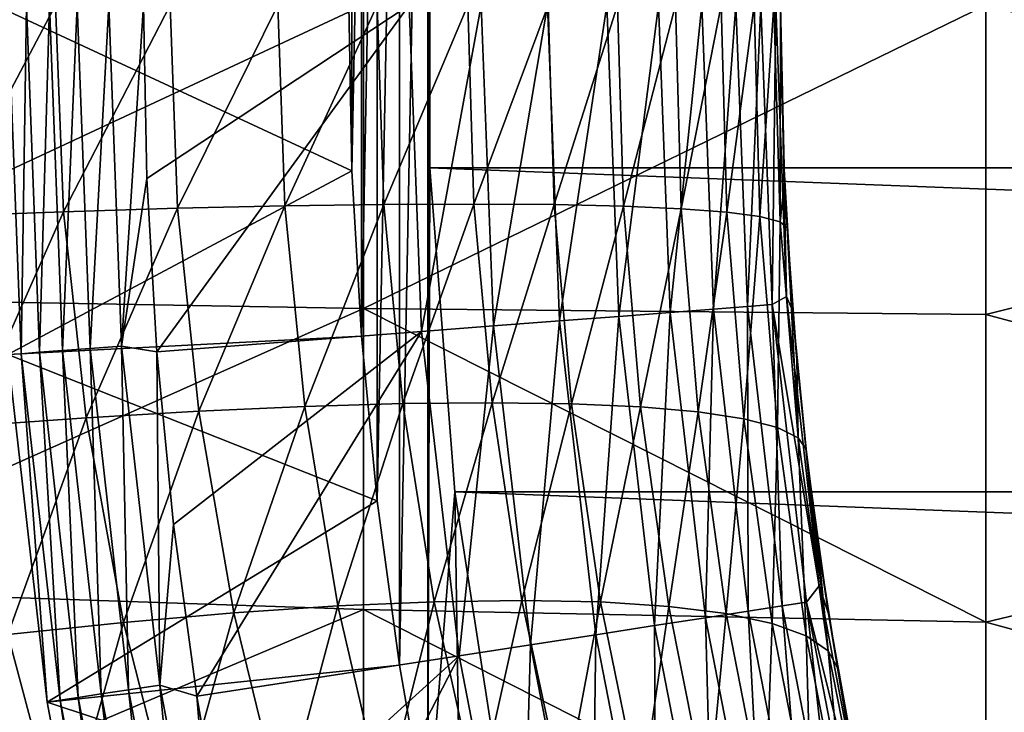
# Model space of a CAD drawing. Header units: metres. Extents: x -61 to 49, y -32 to 32.
# Tile 50 of 256: x -34.15 to -31.37, y -2 to -0.04. Entities that reach past the tile are written whole.
import ezdxf

# ---------------------------------------------------------------- set-up
doc = ezdxf.new("R2010")
doc.units = ezdxf.units.M
doc.layers.add('solid_K_27_40_10_000Y34', color=7, linetype='CONTINUOUS')

msp = doc.modelspace()

# ---------------------------------------------------------------- linework, layer by layer
at = {"layer": 'solid_K_27_40_10_000Y34'}
for points in [[(-32.996979, 2.32637, -30), (-32.996975, -2.326372, -30), (-33.07724, -1.865416, -30)], [(-33.07724, 1.865414, -30), (-32.996979, 2.32637, -30), (-33.07724, -1.865416, -30)], [(-32.99118, 0.459592, -30), (-32.996975, -2.326372, -30), (-32.996979, 2.32637, -30)], [(-33.07724, 1.865414, -30), (-33.07724, -1.865416, -30), (-33.139839, -1.401289, -30)], [(-33.139839, 1.401288, -30), (-33.07724, 1.865414, -30), (-33.139839, -1.401289, -30)], [(-33.139839, 1.401288, -30), (-33.139839, -1.401289, -30), (-33.184593, -0.935592, -30)], [(-33.184593, 0.935592, -30), (-33.139839, 1.401288, -30), (-33.184593, -0.935592, -30)], [(-33.184593, 0.935592, -30), (-33.184593, -0.935592, -30), (-33.211472, -0.468585, -30)], [(-33.211472, 0.468585, -30), (-33.184593, 0.935592, -30), (-33.211472, -0.468585, -30)], [(-33.211472, 0.468585, -30), (-33.211472, -0.468585, -30), (-33.220501, 0, -30)], [(-32.99118, 0.459592, -30), (-32.99118, -0.459592, -30), (-32.996975, -2.326372, -30)], [(-32.991177, -0.459628, -32), (-32.99118, 0.459592, -30), (-32.991177, 0.459628, -32)], [(-32.991177, -0.459628, -32), (-32.99118, -0.459592, -30), (-32.99118, 0.459592, -30)], [(-32.991177, 0.459628, -32), (-9.008822, 0.459628, -32), (-9.008822, -0.459628, -32)], [(-32.991177, -0.459628, -32), (-32.991177, 0.459628, -32), (-9.008822, -0.459628, -32)], [(-31.42021, 0, 11.3885), (-29.703558, -0.445294, 11.718779), (-29.703558, 0.445294, 11.718779)], [(-34.220501, 0, -29), (-33.220501, 0, -30), (-33.211472, -0.468585, -30)], [(-33.898487, 0, -21.15247), (-33.862419, -0.963905, -21.15247), (-33.799999, 0, -21.086603)], [(-33.862419, -0.963905, -21.15247), (-33.790607, -0.490275, -21.086603), (-33.799999, 0, -21.086603)], [(-33.790607, -0.490275, -21.086603), (-33.049999, 0, -20.653589), (-33.799999, 0, -21.086603)], [(-33.790607, -0.490275, -21.086603), (-33.762444, -0.97983, -21.086603), (-33.049999, 0, -20.653589)], [(-33.762444, -0.97983, -21.086603), (-33.014645, -0.922418, -20.653589), (-33.049999, 0, -20.653589)], [(-32.845966, 0, -20.519396), (-33.049999, 0, -20.653589), (-33.014645, -0.922418, -20.653589)], [(-32.001602, -0.612856, -13.913391), (-32.018806, 0, -13.933104), (-32, 0, -14.300736)], [(-32.014, 0, -19.077032), (-31.983204, -0.823077, -19.077032), (-32, 0, -18.834936)], [(-32.001602, -0.612856, -13.913391), (-32, 0, -14.300736), (-31.98872, -0.498036, -14.287524)], [(-32, 0, -14.300736), (-32, 0, -18.834936), (-31.99152, -0.431858, -18.834936)], [(-31.983204, -0.823077, -19.077032), (-31.99152, -0.431858, -18.834936), (-32, 0, -18.834936)], [(-31.98872, -0.498036, -14.287524), (-32, 0, -14.300736), (-31.99152, -0.431858, -18.834936)], [(-33.178562, 0, 11.041535), (-34.949875, 0, 10.756806), (-34.949875, -0.826513, 10.725007)], [(-33.178562, -0.856991, 11.008227), (-33.178562, 0, 11.041535), (-34.949875, -0.826513, 10.725007)], [(-34.364452, -0.596099, -10.898114), (-34.388577, 0, -10.910675), (-34.048714, 0, -11.05211)], [(-34.026176, -0.58386, -11.040096), (-34.364452, -0.596099, -10.898114), (-34.048714, 0, -11.05211)], [(-34.183537, -0.987911, -28.99996), (-34.220501, 0, -29), (-33.211472, -0.468585, -30)], [(-34.146252, -0.985175, -21.525557), (-34.183117, 0, -21.525557), (-34.183533, -0.987946, -21.637487)], [(-34.131111, 0, -21.418964), (-34.183117, 0, -21.525557), (-34.146252, -0.985175, -21.525557)], [(-34.094395, -0.981289, -21.418964), (-34.131111, 0, -21.418964), (-34.146252, -0.985175, -21.525557)], [(-34.094395, -0.981289, -21.418964), (-34.065544, 0, -21.320135), (-34.131111, 0, -21.418964)], [(-34.094395, -0.981289, -21.418964), (-34.029011, -0.976389, -21.320135), (-34.065544, 0, -21.320135)], [(-34.029011, -0.976389, -21.320135), (-33.987553, 0, -21.230787), (-34.065544, 0, -21.320135)], [(-34.026176, -0.58386, -11.040096), (-34.048714, 0, -11.05211), (-33.725067, 0, -11.227512)], [(-34.029011, -0.976389, -21.320135), (-33.951237, -0.970561, -21.230787), (-33.987553, 0, -21.230787)], [(-33.704018, -0.574248, -11.215757), (-34.026176, -0.58386, -11.040096), (-33.725067, 0, -11.227512)], [(-33.951237, -0.970561, -21.230787), (-33.898487, 0, -21.15247), (-33.987553, 0, -21.230787)], [(-33.951237, -0.970561, -21.230787), (-33.862419, -0.963905, -21.15247), (-33.898487, 0, -21.15247)], [(-33.704018, -0.574248, -11.215757), (-33.725067, 0, -11.227512), (-33.421028, 0, -11.435049)], [(-33.401318, -0.567362, -11.42327), (-33.704018, -0.574248, -11.215757), (-33.421028, 0, -11.435049)], [(-33.401318, -0.567362, -11.42327), (-33.421028, 0, -11.435049), (-33.139771, 0, -11.67255)], [(-33.121227, -0.563274, -11.66048), (-33.401318, -0.567362, -11.42327), (-33.139771, 0, -11.67255)], [(-33.178562, -0.856991, 11.008227), (-31.42021, -0.874688, 11.35486), (-31.42021, 0, 11.3885)], [(-33.178562, -0.856991, 11.008227), (-31.42021, 0, 11.3885), (-33.178562, 0, 11.041535)], [(-33.121227, -0.563274, -11.66048), (-33.139771, 0, -11.67255), (-32.884239, 0, -11.937531)], [(-32.866653, -0.562026, -11.924917), (-33.121227, -0.563274, -11.66048), (-32.884239, 0, -11.937531)], [(-32.845966, 0, -20.519396), (-33.014645, -0.922418, -20.653589), (-32.811207, -0.9068, -20.519396)], [(-32.866653, -0.562026, -11.924917), (-32.884239, 0, -11.937531), (-32.657101, 0, -12.227222)], [(-32.640251, -0.563632, -12.213835), (-32.866653, -0.562026, -11.924917), (-32.657101, 0, -12.227222)], [(-32.845966, 0, -20.519396), (-32.811207, -0.9068, -20.519396), (-32.658714, 0, -20.362253)], [(-32.811207, -0.9068, -20.519396), (-32.624504, -0.892466, -20.362253), (-32.658714, 0, -20.362253)], [(-32.658714, 0, -20.362253), (-32.624504, -0.892466, -20.362253), (-32.490993, 0, -20.184416)], [(-32.640251, -0.563632, -12.213835), (-32.657101, 0, -12.227222), (-32.460739, 0, -12.538595)], [(-32.44437, -0.568074, -12.524228), (-32.640251, -0.563632, -12.213835), (-32.460739, 0, -12.538595)], [(-32.624504, -0.892466, -20.362253), (-32.457275, -0.879627, -20.184416), (-32.490993, 0, -20.184416)], [(-32.490993, 0, -20.184416), (-32.457275, -0.879627, -20.184416), (-32.345074, 0, -19.988293)], [(-32.44437, -0.568074, -12.524228), (-32.460739, 0, -12.538595), (-32.297199, 0, -12.868392)], [(-32.457275, -0.879627, -20.184416), (-32.311783, -0.868457, -19.988293), (-32.345074, 0, -19.988293)], [(-32.281044, -0.575307, -12.852871), (-32.44437, -0.568074, -12.524228), (-32.297199, 0, -12.868392)], [(-32.345074, 0, -19.988293), (-32.311783, -0.868457, -19.988293), (-32.222935, 0, -19.776541)], [(-32.311783, -0.868457, -19.988293), (-32.190002, -0.859107, -19.776541), (-32.222935, 0, -19.776541)], [(-32.281044, -0.575307, -12.852871), (-32.297199, 0, -12.868392), (-32.168194, 0, -13.213165)], [(-32.151974, -0.585255, -13.196346), (-32.281044, -0.575307, -12.852871), (-32.168194, 0, -13.213165)], [(-32.222935, 0, -19.776541), (-32.190002, -0.859107, -19.776541), (-32.126228, 0, -19.552031)], [(-32.190002, -0.859107, -19.776541), (-32.093582, -0.851704, -19.552031), (-32.126228, 0, -19.552031)], [(-32.151974, -0.585255, -13.196346), (-32.168194, 0, -13.213165), (-32.075073, 0, -13.569311)], [(-32.058502, -0.597815, -13.551083), (-32.151974, -0.585255, -13.196346), (-32.075073, 0, -13.569311)], [(-32.126228, 0, -19.552031), (-32.093582, -0.851704, -19.552031), (-32.056267, 0, -19.317802)], [(-32.093582, -0.851704, -19.552031), (-32.023827, -0.846349, -19.317802), (-32.056267, 0, -19.317802)], [(-32.058502, -0.597815, -13.551083), (-32.075073, 0, -13.569311), (-32.018806, 0, -13.933104)], [(-32.001602, -0.612856, -13.913391), (-32.058502, -0.597815, -13.551083), (-32.018806, 0, -13.933104)], [(-32.056267, 0, -19.317802), (-32.023827, -0.846349, -19.317802), (-32.014, 0, -19.077032)], [(-32.023827, -0.846349, -19.317802), (-31.983204, -0.823077, -19.077032), (-32.014, 0, -19.077032)], [(-31.42021, 0, 11.3885), (-31.42021, -0.874688, 11.35486), (-29.703558, -0.445294, 11.718779)], [(-31.98872, -0.498036, -14.287524), (-31.99152, -0.431858, -18.834936), (-31.966091, -0.86305, -18.834936)], [(-31.983204, -0.823077, -19.077032), (-31.966091, -0.86305, -18.834936), (-31.99152, -0.431858, -18.834936)], [(-34.183537, -0.987911, -28.99996), (-33.211472, -0.468585, -30), (-33.184593, -0.935592, -30)], [(-32.99118, -0.459592, -30), (-32.920826, -1.376095, -30), (-32.996975, -2.326372, -30)], [(-32.920818, -1.376157, -32), (-32.920826, -1.376095, -30), (-32.99118, -0.459592, -30)], [(-32.920818, -1.376157, -32), (-32.99118, -0.459592, -30), (-32.991177, -0.459628, -32)], [(-32.991177, -0.459628, -32), (-9.008822, -0.459628, -32), (-9.079182, -1.376157, -32)], [(-32.920818, -1.376157, -32), (-32.991177, -0.459628, -32), (-9.079182, -1.376157, -32)], [(-31.42021, -0.874688, 11.35486), (-29.703558, -1.333313, 11.651195), (-29.703558, -0.445294, 11.718779)], [(-33.862419, -0.963905, -21.15247), (-33.762444, -0.97983, -21.086603), (-33.790607, -0.490275, -21.086603)], [(-32.001602, -0.612856, -13.913391), (-31.98872, -0.498036, -14.287524), (-31.98197, -0.629542, -14.279563)], [(-31.98197, -0.629542, -14.279563), (-31.98872, -0.498036, -14.287524), (-31.966091, -0.86305, -18.834936)], [(-34.296051, -1.190415, -10.859307), (-34.364452, -0.596099, -10.898114), (-34.026176, -0.58386, -11.040096)], [(-33.962055, -1.166472, -11.002682), (-34.296051, -1.190415, -10.859307), (-34.026176, -0.58386, -11.040096)], [(-33.962055, -1.166472, -11.002682), (-34.026176, -0.58386, -11.040096), (-33.704018, -0.574248, -11.215757)], [(-33.643852, -1.147667, -11.17896), (-33.962055, -1.166472, -11.002682), (-33.704018, -0.574248, -11.215757)], [(-33.643852, -1.147667, -11.17896), (-33.704018, -0.574248, -11.215757), (-33.401318, -0.567362, -11.42327)], [(-33.344696, -1.134193, -11.386337), (-33.643852, -1.147667, -11.17896), (-33.401318, -0.567362, -11.42327)], [(-33.344696, -1.134193, -11.386337), (-33.401318, -0.567362, -11.42327), (-33.121227, -0.563274, -11.66048)], [(-33.06765, -1.126187, -11.622691), (-33.344696, -1.134193, -11.386337), (-33.121227, -0.563274, -11.66048)], [(-33.06765, -1.126187, -11.622691), (-33.121227, -0.563274, -11.66048), (-32.866653, -0.562026, -11.924917)], [(-32.815548, -1.123731, -11.8856), (-33.06765, -1.126187, -11.622691), (-32.866653, -0.562026, -11.924917)], [(-32.815548, -1.123731, -11.8856), (-32.866653, -0.562026, -11.924917), (-32.640251, -0.563632, -12.213835)], [(-32.590977, -1.12685, -12.172374), (-32.815548, -1.123731, -11.8856), (-32.640251, -0.563632, -12.213835)], [(-32.590977, -1.12685, -12.172374), (-32.640251, -0.563632, -12.213835), (-32.44437, -0.568074, -12.524228)], [(-32.396229, -1.135514, -12.480077), (-32.590977, -1.12685, -12.172374), (-32.44437, -0.568074, -12.524228)], [(-32.396229, -1.135514, -12.480077), (-32.44437, -0.568074, -12.524228), (-32.281044, -0.575307, -12.852871)], [(-32.233307, -1.149632, -12.805557), (-32.396229, -1.135514, -12.480077), (-32.281044, -0.575307, -12.852871)], [(-32.233307, -1.149632, -12.805557), (-32.281044, -0.575307, -12.852871), (-32.151974, -0.585255, -13.196346)], [(-32.10387, -1.16906, -13.145485), (-32.233307, -1.149632, -12.805557), (-32.151974, -0.585255, -13.196346)], [(-32.10387, -1.16906, -13.145485), (-32.151974, -0.585255, -13.196346), (-32.058502, -0.597815, -13.551083)], [(-32.009247, -1.193599, -13.496378), (-32.10387, -1.16906, -13.145485), (-32.058502, -0.597815, -13.551083)], [(-32.009247, -1.193599, -13.496378), (-32.058502, -0.597815, -13.551083), (-32.001602, -0.612856, -13.913391)], [(-31.950405, -1.222999, -13.854645), (-32.009247, -1.193599, -13.496378), (-32.001602, -0.612856, -13.913391)], [(-31.950405, -1.222999, -13.854645), (-32.001602, -0.612856, -13.913391), (-31.98197, -0.629542, -14.279563)], [(-31.954266, -1.002026, -14.247275), (-31.98197, -0.629542, -14.279563), (-31.966091, -0.86305, -18.834936)], [(-31.950405, -1.222999, -13.854645), (-31.98197, -0.629542, -14.279563), (-31.954266, -1.002026, -14.247275)], [(-33.178562, -0.856991, 11.008227), (-34.949875, -0.826513, 10.725007), (-34.949875, -1.64814, 10.629794)], [(-32.023827, -0.846349, -19.317802), (-31.890984, -1.641552, -19.077032), (-31.983204, -0.823077, -19.077032)], [(-31.983204, -0.823077, -19.077032), (-31.890984, -1.641552, -19.077032), (-31.966091, -0.86305, -18.834936)], [(-33.178562, -1.708811, 10.908504), (-33.178562, -0.856991, 11.008227), (-34.949875, -1.64814, 10.629794)], [(-33.178562, -0.856991, 11.008227), (-31.42021, -1.744208, 11.25414), (-31.42021, -0.874688, 11.35486)], [(-33.178562, -1.708811, 10.908504), (-31.42021, -1.744208, 11.25414), (-33.178562, -0.856991, 11.008227)], [(-32.311783, -0.868457, -19.988293), (-32.212112, -1.731817, -19.988293), (-32.190002, -0.859107, -19.776541)], [(-32.212112, -1.731817, -19.988293), (-32.091404, -1.713173, -19.776541), (-32.190002, -0.859107, -19.776541)], [(-32.190002, -0.859107, -19.776541), (-32.091404, -1.713173, -19.776541), (-32.093582, -0.851704, -19.552031)], [(-32.093582, -0.851704, -19.552031), (-31.995832, -1.698411, -19.552031), (-32.023827, -0.846349, -19.317802)], [(-32.091404, -1.713173, -19.776541), (-31.995832, -1.698411, -19.552031), (-32.093582, -0.851704, -19.552031)], [(-32.023827, -0.846349, -19.317802), (-31.926693, -1.687731, -19.317802), (-31.890984, -1.641552, -19.077032)], [(-31.995832, -1.698411, -19.552031), (-31.926693, -1.687731, -19.317802), (-32.023827, -0.846349, -19.317802)], [(-32.624504, -0.892466, -20.362253), (-32.522079, -1.779694, -20.362253), (-32.457275, -0.879627, -20.184416)], [(-32.522079, -1.779694, -20.362253), (-32.356323, -1.754092, -20.184416), (-32.457275, -0.879627, -20.184416)], [(-32.457275, -0.879627, -20.184416), (-32.356323, -1.754092, -20.184416), (-32.311783, -0.868457, -19.988293)], [(-32.356323, -1.754092, -20.184416), (-32.212112, -1.731817, -19.988293), (-32.311783, -0.868457, -19.988293)], [(-31.954266, -1.002026, -14.247275), (-31.966091, -0.86305, -18.834936), (-31.923754, -1.29291, -18.834936)], [(-31.890984, -1.641552, -19.077032), (-31.923754, -1.29291, -18.834936), (-31.966091, -0.86305, -18.834936)], [(-31.42021, -0.874688, 11.35486), (-31.42021, -1.744208, 11.25414), (-29.703558, -1.333313, 11.651195)], [(-32.811207, -0.9068, -20.519396), (-33.014645, -0.922418, -20.653589), (-32.908779, -1.839422, -20.653589)], [(-32.811207, -0.9068, -20.519396), (-32.908779, -1.839422, -20.653589), (-32.707138, -1.808278, -20.519396)], [(-32.811207, -0.9068, -20.519396), (-32.707138, -1.808278, -20.519396), (-32.624504, -0.892466, -20.362253)], [(-32.707138, -1.808278, -20.519396), (-32.522079, -1.779694, -20.362253), (-32.624504, -0.892466, -20.362253)], [(-34.183537, -0.987911, -28.99996), (-33.184593, -0.935592, -30), (-33.139839, -1.401289, -30)], [(-33.762444, -0.97983, -21.086603), (-33.715546, -1.467947, -21.086603), (-33.014645, -0.922418, -20.653589)], [(-33.715546, -1.467947, -21.086603), (-33.64999, -1.953909, -21.086603), (-33.014645, -0.922418, -20.653589)], [(-33.64999, -1.953909, -21.086603), (-32.908779, -1.839422, -20.653589), (-33.014645, -0.922418, -20.653589)], [(-34.029011, -0.976389, -21.320135), (-33.919613, -1.947318, -21.320135), (-33.951237, -0.970561, -21.230787)], [(-33.951237, -0.970561, -21.230787), (-33.842491, -1.935694, -21.230787), (-33.862419, -0.963905, -21.15247)], [(-33.919613, -1.947318, -21.320135), (-33.842491, -1.935694, -21.230787), (-33.951237, -0.970561, -21.230787)], [(-33.862419, -0.963905, -21.15247), (-33.754421, -1.92242, -21.15247), (-33.762444, -0.97983, -21.086603)], [(-33.842491, -1.935694, -21.230787), (-33.754421, -1.92242, -21.15247), (-33.862419, -0.963905, -21.15247)], [(-34.183537, -0.987911, -28.99996), (-33.139839, -1.401289, -30), (-34.072853, -1.970317, -28.999956)], [(-34.183537, -0.987911, -28.99996), (-34.072853, -1.970317, -28.999956), (-34.183533, -0.987946, -21.637487)], [(-34.146252, -0.985175, -21.525557), (-34.183533, -0.987946, -21.637487), (-34.07283, -1.970476, -21.637487)], [(-34.072853, -1.970317, -28.999956), (-34.07283, -1.970476, -21.637487), (-34.183533, -0.987946, -21.637487)], [(-34.094395, -0.981289, -21.418964), (-34.146252, -0.985175, -21.525557), (-34.03587, -1.964841, -21.525557)], [(-34.03587, -1.964841, -21.525557), (-34.146252, -0.985175, -21.525557), (-34.07283, -1.970476, -21.637487)], [(-34.094395, -0.981289, -21.418964), (-33.984447, -1.957091, -21.418964), (-34.029011, -0.976389, -21.320135)], [(-34.094395, -0.981289, -21.418964), (-34.03587, -1.964841, -21.525557), (-33.984447, -1.957091, -21.418964)], [(-33.984447, -1.957091, -21.418964), (-33.919613, -1.947318, -21.320135), (-34.029011, -0.976389, -21.320135)], [(-33.754421, -1.92242, -21.15247), (-33.715546, -1.467947, -21.086603), (-33.762444, -0.97983, -21.086603)], [(-31.928144, -1.25525, -14.216871), (-31.954266, -1.002026, -14.247275), (-31.923754, -1.29291, -18.834936)], [(-31.950405, -1.222999, -13.854645), (-31.954266, -1.002026, -14.247275), (-31.928144, -1.25525, -14.216871)], [(-33.544765, -1.717575, -11.117624), (-33.643852, -1.147667, -11.17896), (-33.344696, -1.134193, -11.386337)], [(-33.251244, -1.698067, -11.324684), (-33.544765, -1.717575, -11.117624), (-33.344696, -1.134193, -11.386337)], [(-33.251244, -1.698067, -11.324684), (-33.344696, -1.134193, -11.386337), (-33.06765, -1.126187, -11.622691)], [(-32.979038, -1.68645, -11.559589), (-33.251244, -1.698067, -11.324684), (-33.06765, -1.126187, -11.622691)], [(-32.979038, -1.68645, -11.559589), (-33.06765, -1.126187, -11.622691), (-32.815548, -1.123731, -11.8856)], [(-32.730873, -1.682842, -11.819995), (-32.979038, -1.68645, -11.559589), (-32.815548, -1.123731, -11.8856)], [(-32.730873, -1.682842, -11.819995), (-32.815548, -1.123731, -11.8856), (-32.590977, -1.12685, -12.172374)], [(-32.509224, -1.687278, -12.103301), (-32.730873, -1.682842, -11.819995), (-32.590977, -1.12685, -12.172374)], [(-32.509224, -1.687278, -12.103301), (-32.590977, -1.12685, -12.172374), (-32.396229, -1.135514, -12.480077)], [(-32.316303, -1.699713, -12.406677), (-32.509224, -1.687278, -12.103301), (-32.396229, -1.135514, -12.480077)], [(-32.316303, -1.699713, -12.406677), (-32.396229, -1.135514, -12.480077), (-32.233307, -1.149632, -12.805557)], [(-34.183868, -1.779411, -10.795013), (-34.296051, -1.190415, -10.859307), (-33.962055, -1.166472, -11.002682)], [(-33.856682, -1.74478, -10.940478), (-34.183868, -1.779411, -10.795013), (-33.962055, -1.166472, -11.002682)], [(-33.856682, -1.74478, -10.940478), (-33.962055, -1.166472, -11.002682), (-33.643852, -1.147667, -11.17896)], [(-33.544765, -1.717575, -11.117624), (-33.856682, -1.74478, -10.940478), (-33.643852, -1.147667, -11.17896)], [(-32.154041, -1.720024, -12.727096), (-32.316303, -1.699713, -12.406677), (-32.233307, -1.149632, -12.805557)], [(-32.154041, -1.720024, -12.727096), (-32.233307, -1.149632, -12.805557), (-32.10387, -1.16906, -13.145485)], [(-32.024052, -1.748008, -13.061356), (-32.154041, -1.720024, -12.727096), (-32.10387, -1.16906, -13.145485)], [(-32.024052, -1.748008, -13.061356), (-32.10387, -1.16906, -13.145485), (-32.009247, -1.193599, -13.496378)], [(-31.927639, -1.783386, -13.406119), (-32.024052, -1.748008, -13.061356), (-32.009247, -1.193599, -13.496378)], [(-31.927639, -1.783386, -13.406119), (-32.009247, -1.193599, -13.496378), (-31.950405, -1.222999, -13.854645)], [(-31.865763, -1.825803, -13.757946), (-31.950405, -1.222999, -13.854645), (-31.928144, -1.25525, -14.216871)], [(-31.865763, -1.825803, -13.757946), (-31.927639, -1.783386, -13.406119), (-31.950405, -1.222999, -13.854645)], [(-31.895525, -1.512457, -14.178863), (-31.928144, -1.25525, -14.216871), (-31.923754, -1.29291, -18.834936)], [(-31.865763, -1.825803, -13.757946), (-31.928144, -1.25525, -14.216871), (-31.895525, -1.512457, -14.178863)], [(-31.895525, -1.512457, -14.178863), (-31.923754, -1.29291, -18.834936), (-31.864573, -1.720777, -18.834936)], [(-31.890984, -1.641552, -19.077032), (-31.864573, -1.720777, -18.834936), (-31.923754, -1.29291, -18.834936)], [(-31.42021, -1.744208, 11.25414), (-29.703558, -2.213643, 11.516417), (-29.703558, -1.333313, 11.651195)], [(-32.920826, -1.376095, -30), (-32.898998, -2.784437, -30), (-32.996975, -2.326372, -30)], [(-32.920826, -1.376095, -30), (-32.780518, -2.284567, -30), (-32.898998, -2.784437, -30)], [(-32.780518, -2.284573, -32), (-32.780518, -2.284567, -30), (-32.920826, -1.376095, -30)], [(-32.780518, -2.284573, -32), (-32.920826, -1.376095, -30), (-32.920818, -1.376157, -32)], [(-32.920818, -1.376157, -32), (-9.079182, -1.376157, -32), (-9.219483, -2.284573, -32)], [(-32.780518, -2.284573, -32), (-32.920818, -1.376157, -32), (-9.219483, -2.284573, -32)], [(-34.072853, -1.970317, -28.999956), (-33.139839, -1.401289, -30), (-33.07724, -1.865416, -30)], [(-33.754421, -1.92242, -21.15247), (-33.64999, -1.953909, -21.086603), (-33.715546, -1.467947, -21.086603)], [(-31.839365, -1.873014, -14.113729), (-31.895525, -1.512457, -14.178863), (-31.864573, -1.720777, -18.834936)], [(-31.865763, -1.825803, -13.757946), (-31.895525, -1.512457, -14.178863), (-31.839365, -1.873014, -14.113729)], [(-33.178562, -1.708811, 10.908504), (-34.949875, -1.64814, 10.629794), (-34.949875, -2.460022, 10.471732)], [(-31.926693, -1.687731, -19.317802), (-31.737858, -2.450846, -19.077032), (-31.890984, -1.641552, -19.077032)], [(-31.890984, -1.641552, -19.077032), (-31.737858, -2.450846, -19.077032), (-31.864573, -1.720777, -18.834936)], [(-33.121578, -2.257586, -11.239077), (-33.251244, -1.698067, -11.324684), (-32.979038, -1.68645, -11.559589)], [(-32.855881, -2.242778, -11.471947), (-33.121578, -2.257586, -11.239077), (-32.979038, -1.68645, -11.559589)], [(-32.855881, -2.242778, -11.471947), (-32.979038, -1.68645, -11.559589), (-32.730873, -1.682842, -11.819995)], [(-32.613029, -2.238095, -11.728939), (-32.855881, -2.242778, -11.471947), (-32.730873, -1.682842, -11.819995)], [(-32.613029, -2.238095, -11.728939), (-32.730873, -1.682842, -11.819995), (-32.509224, -1.687278, -12.103301)], [(-32.395374, -2.243582, -12.007574), (-32.613029, -2.238095, -11.728939), (-32.509224, -1.687278, -12.103301)], [(-32.395374, -2.243582, -12.007574), (-32.509224, -1.687278, -12.103301), (-32.316303, -1.699713, -12.406677)], [(-31.995832, -1.698411, -19.552031), (-31.833557, -2.53515, -19.552031), (-31.926693, -1.687731, -19.317802)], [(-31.926693, -1.687731, -19.317802), (-31.765438, -2.519209, -19.317802), (-31.737858, -2.450846, -19.077032)], [(-31.833557, -2.53515, -19.552031), (-31.765438, -2.519209, -19.317802), (-31.926693, -1.687731, -19.317802)], [(-33.178562, -2.550322, 10.742969), (-33.178562, -1.708811, 10.908504), (-34.949875, -2.460022, 10.471732)], [(-33.711067, -2.316907, -10.854439), (-33.856682, -1.74478, -10.940478), (-33.544765, -1.717575, -11.117624)], [(-33.407558, -2.282376, -11.032577), (-33.711067, -2.316907, -10.854439), (-33.544765, -1.717575, -11.117624)], [(-33.407558, -2.282376, -11.032577), (-33.544765, -1.717575, -11.117624), (-33.251244, -1.698067, -11.324684)], [(-33.121578, -2.257586, -11.239077), (-33.407558, -2.282376, -11.032577), (-33.251244, -1.698067, -11.324684)], [(-33.178562, -1.708811, 10.908504), (-31.42021, -2.603424, 11.086934), (-31.42021, -1.744208, 11.25414)], [(-33.178562, -2.550322, 10.742969), (-31.42021, -2.603424, 11.086934), (-33.178562, -1.708811, 10.908504)], [(-32.205006, -2.259185, -12.305164), (-32.395374, -2.243582, -12.007574), (-32.316303, -1.699713, -12.406677)], [(-32.205006, -2.259185, -12.305164), (-32.316303, -1.699713, -12.406677), (-32.154041, -1.720024, -12.727096)], [(-32.212112, -1.731817, -19.988293), (-32.046646, -2.585015, -19.988293), (-32.091404, -1.713173, -19.776541)], [(-32.04377, -2.284755, -12.618837), (-32.205006, -2.259185, -12.305164), (-32.154041, -1.720024, -12.727096)], [(-32.04377, -2.284755, -12.618837), (-32.154041, -1.720024, -12.727096), (-32.024052, -1.748008, -13.061356)], [(-32.091404, -1.713173, -19.776541), (-31.927719, -2.557185, -19.776541), (-31.995832, -1.698411, -19.552031)], [(-32.046646, -2.585015, -19.988293), (-31.927719, -2.557185, -19.776541), (-32.091404, -1.713173, -19.776541)], [(-31.927719, -2.557185, -19.776541), (-31.833557, -2.53515, -19.552031), (-31.995832, -1.698411, -19.552031)], [(-31.839365, -1.873014, -14.113729), (-31.864573, -1.720777, -18.834936), (-31.788639, -2.14599, -18.834936)], [(-31.737858, -2.450846, -19.077032), (-31.788639, -2.14599, -18.834936), (-31.864573, -1.720777, -18.834936)], [(-34.029171, -2.360849, -10.706381), (-34.183868, -1.779411, -10.795013), (-33.856682, -1.74478, -10.940478)], [(-33.711067, -2.316907, -10.854439), (-34.029171, -2.360849, -10.706381), (-33.856682, -1.74478, -10.940478)], [(-32.356323, -1.754092, -20.184416), (-32.188728, -2.618263, -20.184416), (-32.212112, -1.731817, -19.988293)], [(-32.188728, -2.618263, -20.184416), (-32.046646, -2.585015, -19.988293), (-32.212112, -1.731817, -19.988293)], [(-31.913216, -2.320044, -12.945568), (-32.04377, -2.284755, -12.618837), (-32.024052, -1.748008, -13.061356)], [(-31.913216, -2.320044, -12.945568), (-32.024052, -1.748008, -13.061356), (-31.927639, -1.783386, -13.406119)], [(-31.42021, -1.744208, 11.25414), (-31.42021, -2.603424, 11.086934), (-29.703558, -2.213643, 11.516417)], [(-34.029171, -2.360849, -10.706381), (-34.358803, -2.413775, -10.589832), (-34.183868, -1.779411, -10.795013)], [(-32.707138, -1.808278, -20.519396), (-32.534363, -2.699145, -20.519396), (-32.522079, -1.779694, -20.362253)], [(-32.534363, -2.699145, -20.519396), (-32.352036, -2.656479, -20.362253), (-32.522079, -1.779694, -20.362253)], [(-32.522079, -1.779694, -20.362253), (-32.352036, -2.656479, -20.362253), (-32.356323, -1.754092, -20.184416)], [(-32.352036, -2.656479, -20.362253), (-32.188728, -2.618263, -20.184416), (-32.356323, -1.754092, -20.184416)], [(-32.707138, -1.808278, -20.519396), (-32.908779, -1.839422, -20.653589), (-32.733032, -2.745632, -20.653589)], [(-32.707138, -1.808278, -20.519396), (-32.733032, -2.745632, -20.653589), (-32.534363, -2.699145, -20.519396)], [(-31.814606, -2.364712, -13.282203), (-31.927639, -1.783386, -13.406119), (-31.865763, -1.825803, -13.757946)], [(-31.814606, -2.364712, -13.282203), (-31.913216, -2.320044, -12.945568), (-31.927639, -1.783386, -13.406119)], [(-31.74889, -2.418328, -13.625495), (-31.865763, -1.825803, -13.757946), (-31.839365, -1.873014, -14.113729)], [(-31.74889, -2.418328, -13.625495), (-31.814606, -2.364712, -13.282203), (-31.865763, -1.825803, -13.757946)], [(-33.64999, -1.953909, -21.086603), (-33.565868, -2.437004, -21.086603), (-32.908779, -1.839422, -20.653589)], [(-33.565868, -2.437004, -21.086603), (-33.463303, -2.916523, -21.086603), (-32.908779, -1.839422, -20.653589)], [(-33.463303, -2.916523, -21.086603), (-32.733032, -2.745632, -20.653589), (-32.908779, -1.839422, -20.653589)], [(-34.072853, -1.970317, -28.999956), (-33.07724, -1.865416, -30), (-32.996975, -2.326372, -30)], [(-31.811064, -2.029998, -14.080898), (-31.839365, -1.873014, -14.113729), (-31.788639, -2.14599, -18.834936)], [(-31.74889, -2.418328, -13.625495), (-31.839365, -1.873014, -14.113729), (-31.811064, -2.029998, -14.080898)], [(-33.984447, -1.957091, -21.418964), (-33.801888, -2.921947, -21.418964), (-33.919613, -1.947318, -21.320135)], [(-33.919613, -1.947318, -21.320135), (-33.737965, -2.907357, -21.320135), (-33.842491, -1.935694, -21.230787)], [(-33.801888, -2.921947, -21.418964), (-33.737965, -2.907357, -21.320135), (-33.919613, -1.947318, -21.320135)], [(-33.842491, -1.935694, -21.230787), (-33.661926, -2.890002, -21.230787), (-33.754421, -1.92242, -21.15247)], [(-33.737965, -2.907357, -21.320135), (-33.661926, -2.890002, -21.230787), (-33.842491, -1.935694, -21.230787)], [(-33.754421, -1.92242, -21.15247), (-33.575096, -2.870183, -21.15247), (-33.64999, -1.953909, -21.086603)], [(-33.661926, -2.890002, -21.230787), (-33.575096, -2.870183, -21.15247), (-33.754421, -1.92242, -21.15247)], [(-34.072853, -1.970317, -28.999956), (-32.996975, -2.326372, -30), (-33.889069, -2.941688, -28.999958)], [(-34.072853, -1.970317, -28.999956), (-33.889069, -2.941688, -28.999958), (-34.07283, -1.970476, -21.637487)], [(-34.03587, -1.964841, -21.525557), (-34.07283, -1.970476, -21.637487), (-33.889042, -2.941812, -21.637487)], [(-33.889069, -2.941688, -28.999958), (-33.889042, -2.941812, -21.637487), (-34.07283, -1.970476, -21.637487)], [(-33.984447, -1.957091, -21.418964), (-34.03587, -1.964841, -21.525557), (-33.852589, -2.933519, -21.525557)], [(-33.852589, -2.933519, -21.525557), (-34.03587, -1.964841, -21.525557), (-33.889042, -2.941812, -21.637487)], [(-33.984447, -1.957091, -21.418964), (-33.852589, -2.933519, -21.525557), (-33.801888, -2.921947, -21.418964)], [(-33.575096, -2.870183, -21.15247), (-33.565868, -2.437004, -21.086603), (-33.64999, -1.953909, -21.086603)]]:
    msp.add_3dface(points, dxfattribs=at)

doc.saveas('drawing.dxf')
